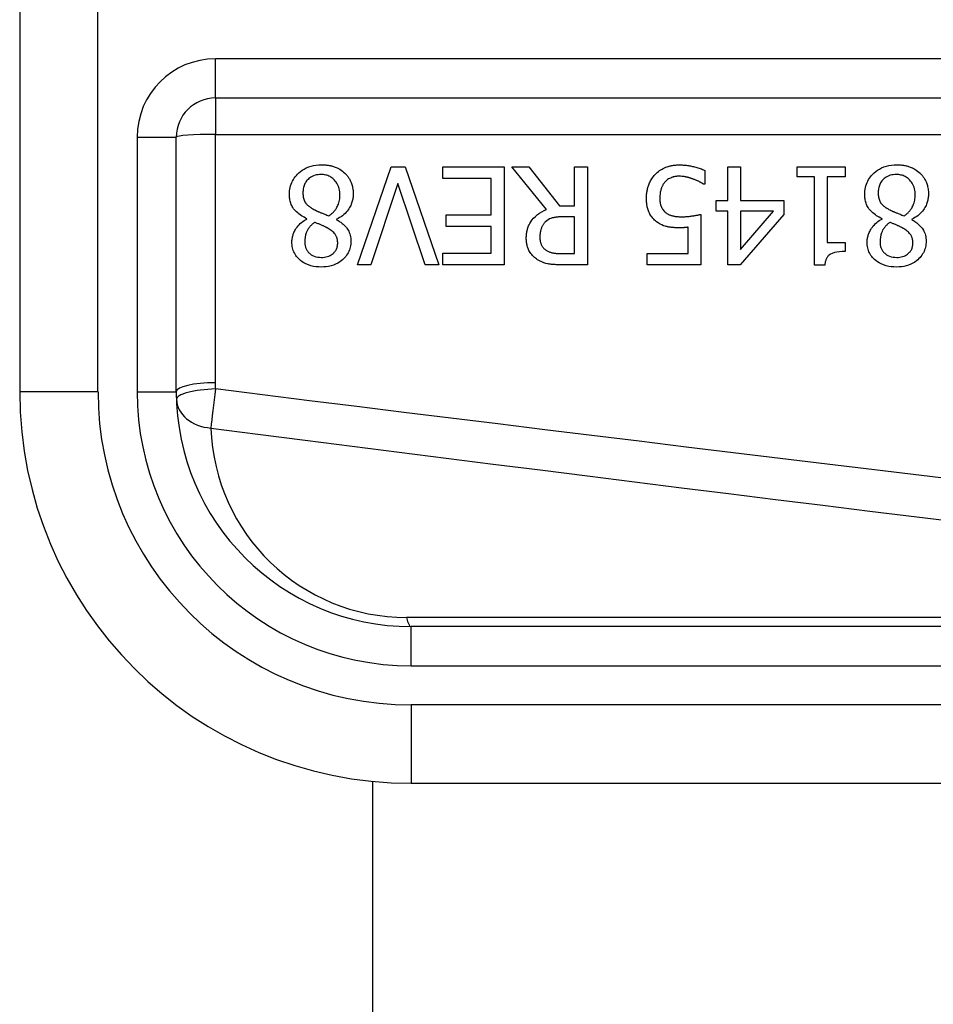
# Model space of a CAD drawing. Header units: inches. Extents: x 2 to 104, y 2 to 68.
# Tile 9 of 98: x 5.501 to 6.084, y 25.538 to 26.167. Entities that reach past the tile are written whole.
import ezdxf

# ---------------------------------------------------------------- set-up
doc = ezdxf.new("R2010")
doc.units = ezdxf.units.IN
doc.header["$LTSCALE"] = 6.250991
doc.header["$MEASUREMENT"] = 0
doc.layers.add('Visible Edges(ANSI)', color=7, linetype='Continuous', lineweight=25)
doc.layers.add('Visible Tangent Edges(ANSI)', color=7, linetype='Continuous', lineweight=25)

msp = doc.modelspace()

# ---------------------------------------------------------------- linework, layer by layer
at = {"layer": 'Visible Edges(ANSI)'}
for p, q in [((5.50132, 26.40385), (5.50132, 25.92919)), ((5.62623, 26.11657), (6.45364, 26.11657)), ((5.60125, 25.92919), (5.60125, 26.09159)), ((5.71687, 26.01011), (5.73838, 26.07256)), ((5.73838, 26.07256), (5.74734, 26.07256)), ((5.74734, 26.07256), (5.76885, 26.01011)), ((5.77128, 26.06518), (5.77128, 26.07256)), ((5.77128, 26.07256), (5.81035, 26.07256)), ((5.81035, 26.07256), (5.81035, 26.01011)), ((5.83753, 26.04539), (5.81531, 26.07256)), ((5.81531, 26.07256), (5.82609, 26.07256)), ((5.82609, 26.07256), (5.84583, 26.04771)), ((5.85535, 26.07256), (5.86365, 26.07256)), ((5.85535, 26.04771), (5.85535, 26.07256)), ((5.86365, 26.07256), (5.86365, 26.01011)), ((5.93845, 26.07034), (5.93845, 26.06148)), ((5.95323, 26.07256), (5.96127, 26.07256)), ((5.95323, 26.05111), (5.95323, 26.07256)), ((5.96127, 26.07256), (5.96127, 26.05111)), ((5.99746, 26.06619), (5.99746, 26.07256)), ((5.99746, 26.07256), (6.02793, 26.07256)), ((6.02793, 26.07256), (6.02793, 26.06619)), ((5.80205, 26.06518), (5.77128, 26.06518)), ((5.80205, 26.042), (5.80205, 26.06518)), ((6.00855, 26.06619), (5.99746, 26.06619)), ((6.00855, 26.00991), (6.00855, 26.06619)), ((6.01659, 26.06619), (6.01659, 26.02433)), ((6.02793, 26.06619), (6.01659, 26.06619)), ((5.74263, 26.06199), (5.72532, 26.01011)), ((5.75994, 26.01011), (5.74263, 26.06199)), ((5.93845, 26.06148), (5.93784, 26.06148)), ((5.94579, 26.04437), (5.94579, 26.05111)), ((5.94579, 26.05111), (5.95323, 26.05111)), ((5.96127, 26.05111), (5.98886, 26.05111)), ((5.98886, 26.05111), (5.98886, 26.0423)), ((5.84583, 26.04771), (5.85535, 26.04771)), ((5.68453, 26.03931), (5.68453, 26.03957)), ((5.70356, 26.03921), (5.70356, 26.03896)), ((5.77335, 26.03461), (5.77335, 26.042)), ((5.77335, 26.042), (5.80205, 26.042)), ((5.85535, 26.04078), (5.84806, 26.04078)), ((5.85535, 26.0173), (5.85535, 26.04078)), ((5.93587, 26.0423), (5.93587, 26.01011)), ((5.95323, 26.04437), (5.94579, 26.04437)), ((5.95323, 26.01011), (5.95323, 26.04437)), ((5.98886, 26.0423), (5.96092, 26.01011)), ((5.96127, 26.04437), (5.96127, 26.01998)), ((5.96127, 26.01998), (5.98228, 26.04437)), ((5.98228, 26.04437), (5.96127, 26.04437)), ((6.05156, 26.03931), (6.05156, 26.03957)), ((6.07059, 26.03921), (6.07059, 26.03896)), ((5.80205, 26.03461), (5.77335, 26.03461)), ((5.80205, 26.0175), (5.80205, 26.03461)), ((5.92782, 26.01745), (5.92782, 26.0341)), ((6.01659, 26.02433), (6.02793, 26.02433)), ((6.02793, 26.02433), (6.02793, 26.01861)), ((5.77128, 26.0175), (5.80205, 26.0175)), ((5.77128, 26.01011), (5.77128, 26.0175)), ((5.8471, 26.0173), (5.85535, 26.0173)), ((5.9016, 26.01011), (5.9016, 26.01745)), ((5.9016, 26.01745), (5.92782, 26.01745)), ((5.72532, 26.01011), (5.71687, 26.01011)), ((5.76885, 26.01011), (5.75994, 26.01011)), ((5.81035, 26.01011), (5.77128, 26.01011)), ((5.86365, 26.01011), (5.84755, 26.01011)), ((5.93587, 26.01011), (5.9016, 26.01011)), ((5.96092, 26.01011), (5.95323, 26.01011)), ((6.01502, 26.00991), (6.00855, 26.00991)), ((6.57484, 25.7793), (5.75114, 25.7793)), ((5.72673, 21.81158), (5.72673, 25.68057)), ((5.75114, 25.67938), (6.57484, 25.67938))]:
    msp.add_line(p, q, dxfattribs=at)
at = {"layer": 'Visible Edges(ANSI)', "flags": 128}
for points in [[(5.67345, 26.05515), (5.67348, 26.05625), (5.67356, 26.05734), (5.67371, 26.05842), (5.67392, 26.05948), (5.67419, 26.06053), (5.67453, 26.06157), (5.67494, 26.06259), (5.67541, 26.06358), (5.67595, 26.06453), (5.67654, 26.06544), (5.67719, 26.06631), (5.67789, 26.06715), (5.67864, 26.06796), (5.67949, 26.06877), (5.68047, 26.0696), (5.68158, 26.07043), (5.68282, 26.07121), (5.6842, 26.07195), (5.68571, 26.07259), (5.68727, 26.07311), (5.68887, 26.0735), (5.6905, 26.07377), (5.69214, 26.07393), (5.69379, 26.07398)], [(5.69379, 26.07398), (5.69435, 26.07398), (5.69491, 26.07396), (5.69547, 26.07394), (5.69602, 26.0739), (5.69658, 26.07385), (5.69713, 26.07379), (5.69768, 26.07372), (5.69823, 26.07364), (5.69877, 26.07354), (5.69932, 26.07343), (5.69986, 26.07331), (5.7004, 26.07318), (5.70093, 26.07303), (5.70146, 26.07287), (5.70199, 26.07269), (5.70253, 26.07249), (5.70316, 26.07224), (5.70388, 26.07193), (5.70467, 26.07154), (5.70552, 26.07108), (5.70638, 26.07053), (5.70722, 26.06994), (5.70802, 26.0693), (5.70878, 26.06862)], [(5.90677, 26.06776), (5.90742, 26.06843), (5.90811, 26.06906), (5.90883, 26.06965), (5.90958, 26.0702), (5.91036, 26.07071), (5.91116, 26.07118), (5.91199, 26.07162), (5.91283, 26.07202), (5.91363, 26.07236), (5.91439, 26.07265), (5.9151, 26.07288), (5.91576, 26.07308), (5.91636, 26.07323), (5.9169, 26.07335), (5.91742, 26.07346), (5.91793, 26.07355), (5.91845, 26.07363), (5.91897, 26.0737), (5.91949, 26.07375), (5.92001, 26.0738), (5.92053, 26.07384), (5.92105, 26.07386), (5.92158, 26.07388), (5.9221, 26.07388)], [(5.9221, 26.07388), (5.92277, 26.07387), (5.92343, 26.07386), (5.92409, 26.07383), (5.92475, 26.07379), (5.92541, 26.07374), (5.92607, 26.07368), (5.92673, 26.07361), (5.92738, 26.07353), (5.92804, 26.07344), (5.92869, 26.07333), (5.92934, 26.07322), (5.92999, 26.07309), (5.93064, 26.07295), (5.9313, 26.0728), (5.93197, 26.07264), (5.93266, 26.07246), (5.93336, 26.07226), (5.93408, 26.07205), (5.9348, 26.07182), (5.93553, 26.07156), (5.93627, 26.07129), (5.937, 26.071), (5.93773, 26.07068), (5.93845, 26.07034)], [(6.04048, 26.05515), (6.04051, 26.05625), (6.04059, 26.05734), (6.04074, 26.05842), (6.04095, 26.05948), (6.04122, 26.06053), (6.04156, 26.06157), (6.04197, 26.06259), (6.04245, 26.06358), (6.04298, 26.06453), (6.04357, 26.06544), (6.04422, 26.06631), (6.04492, 26.06715), (6.04567, 26.06796), (6.04653, 26.06877), (6.04751, 26.0696), (6.04861, 26.07043), (6.04986, 26.07121), (6.05124, 26.07195), (6.05274, 26.07259), (6.0543, 26.07311), (6.0559, 26.0735), (6.05753, 26.07377), (6.05918, 26.07393), (6.06083, 26.07398)], [(6.06083, 26.07398), (6.06138, 26.07398), (6.06194, 26.07396), (6.0625, 26.07394), (6.06305, 26.0739), (6.06361, 26.07385), (6.06416, 26.07379), (6.06471, 26.07372), (6.06526, 26.07364), (6.06581, 26.07354), (6.06635, 26.07343), (6.06689, 26.07331), (6.06743, 26.07318), (6.06796, 26.07303), (6.0685, 26.07287), (6.06903, 26.07269), (6.06956, 26.07249), (6.07019, 26.07224), (6.07091, 26.07193), (6.0717, 26.07154), (6.07255, 26.07108), (6.07342, 26.07053), (6.07425, 26.06994), (6.07505, 26.0693), (6.07581, 26.06862)], [(5.69369, 26.06776), (5.6927, 26.06773), (5.69172, 26.06764), (5.69074, 26.06748), (5.68978, 26.06724), (5.68885, 26.06693), (5.68796, 26.06654), (5.68717, 26.0661), (5.68647, 26.06564), (5.68585, 26.06515), (5.68531, 26.06466), (5.68484, 26.06417), (5.6844, 26.06365), (5.684, 26.06311), (5.68364, 26.06253), (5.68332, 26.06194), (5.68303, 26.06132), (5.68279, 26.06068), (5.68258, 26.06003), (5.68241, 26.05936), (5.68228, 26.05869), (5.68217, 26.05802), (5.68211, 26.05733), (5.68207, 26.05665), (5.68205, 26.05596)], [(5.70569, 26.0547), (5.70566, 26.0557), (5.70558, 26.05669), (5.70543, 26.05767), (5.70522, 26.05864), (5.70493, 26.05959), (5.70457, 26.06053), (5.70416, 26.0614), (5.7037, 26.0622), (5.70321, 26.06292), (5.7027, 26.06358), (5.70218, 26.06416), (5.70165, 26.06469), (5.70111, 26.06517), (5.70054, 26.06562), (5.69994, 26.06603), (5.69932, 26.0664), (5.69866, 26.06672), (5.69799, 26.06701), (5.69729, 26.06724), (5.69659, 26.06743), (5.69588, 26.06758), (5.69516, 26.06768), (5.69443, 26.06774), (5.69369, 26.06776)], [(5.70878, 26.06862), (5.70915, 26.06825), (5.70951, 26.06786), (5.70986, 26.06747), (5.71019, 26.06708), (5.71051, 26.06667), (5.71082, 26.06625), (5.71111, 26.06582), (5.71139, 26.06539), (5.71166, 26.06494), (5.71192, 26.06449), (5.71216, 26.06402), (5.71238, 26.06355), (5.7126, 26.06307), (5.71281, 26.06255), (5.71302, 26.06199), (5.71323, 26.06137), (5.71343, 26.0607), (5.71361, 26.05999), (5.71377, 26.05923), (5.71391, 26.05845), (5.71401, 26.05767), (5.71408, 26.05688), (5.71413, 26.0561), (5.71414, 26.05531)], [(5.90125, 26.05272), (5.90126, 26.05335), (5.90128, 26.05397), (5.90131, 26.05458), (5.90136, 26.0552), (5.90143, 26.05581), (5.90151, 26.05642), (5.9016, 26.05703), (5.90172, 26.05763), (5.90184, 26.05823), (5.90199, 26.05883), (5.90215, 26.05943), (5.90233, 26.06002), (5.90252, 26.06061), (5.90274, 26.06119), (5.90298, 26.06179), (5.90324, 26.06242), (5.90355, 26.06306), (5.90388, 26.06371), (5.90426, 26.06438), (5.90467, 26.06505), (5.90513, 26.06573), (5.90563, 26.06641), (5.90617, 26.06709), (5.90677, 26.06776)], [(5.92195, 26.06664), (5.92164, 26.06664), (5.92134, 26.06663), (5.92103, 26.06661), (5.92073, 26.06659), (5.92043, 26.06656), (5.92013, 26.06652), (5.91983, 26.06648), (5.91953, 26.06643), (5.91924, 26.06637), (5.91894, 26.06631), (5.91865, 26.06624), (5.91836, 26.06616), (5.91806, 26.06608), (5.91777, 26.06599), (5.91748, 26.06589), (5.9172, 26.06579), (5.9169, 26.06568), (5.91649, 26.0655), (5.91597, 26.06525), (5.91538, 26.06492), (5.91473, 26.06449), (5.91409, 26.06399), (5.9135, 26.06344), (5.91294, 26.06285)], [(5.93111, 26.06482), (5.93085, 26.06491), (5.9306, 26.065), (5.93034, 26.06508), (5.93007, 26.06517), (5.92981, 26.06525), (5.92955, 26.06534), (5.92929, 26.06542), (5.92902, 26.0655), (5.92876, 26.06558), (5.92849, 26.06566), (5.92822, 26.06574), (5.92796, 26.06581), (5.92769, 26.06588), (5.92743, 26.06595), (5.92716, 26.06602), (5.9269, 26.06609), (5.92663, 26.06615), (5.92633, 26.06622), (5.92591, 26.06631), (5.92536, 26.0664), (5.9247, 26.06649), (5.92391, 26.06657), (5.92299, 26.06662), (5.92195, 26.06664)], [(5.93784, 26.06148), (5.93771, 26.06158), (5.93756, 26.06168), (5.9374, 26.06179), (5.93722, 26.0619), (5.93703, 26.06202), (5.93684, 26.06215), (5.93662, 26.06227), (5.9364, 26.0624), (5.93616, 26.06254), (5.93591, 26.06267), (5.93565, 26.06281), (5.93538, 26.06296), (5.93509, 26.0631), (5.93479, 26.06325), (5.93448, 26.0634), (5.93416, 26.06355), (5.93382, 26.06371), (5.93347, 26.06387), (5.93311, 26.06402), (5.93273, 26.06418), (5.93235, 26.06434), (5.93195, 26.0645), (5.93153, 26.06466), (5.93111, 26.06482)], [(6.06073, 26.06776), (6.05973, 26.06773), (6.05875, 26.06764), (6.05777, 26.06748), (6.05682, 26.06724), (6.05588, 26.06693), (6.05499, 26.06654), (6.0542, 26.0661), (6.0535, 26.06564), (6.05288, 26.06515), (6.05235, 26.06466), (6.05187, 26.06417), (6.05143, 26.06365), (6.05104, 26.06311), (6.05067, 26.06253), (6.05035, 26.06194), (6.05007, 26.06132), (6.04982, 26.06068), (6.04961, 26.06003), (6.04944, 26.05936), (6.04931, 26.05869), (6.04921, 26.05802), (6.04914, 26.05733), (6.0491, 26.05665), (6.04908, 26.05596)], [(6.07272, 26.0547), (6.07269, 26.0557), (6.07261, 26.05669), (6.07246, 26.05767), (6.07225, 26.05864), (6.07196, 26.05959), (6.07161, 26.06053), (6.07119, 26.0614), (6.07073, 26.0622), (6.07024, 26.06292), (6.06973, 26.06358), (6.06921, 26.06416), (6.06869, 26.06469), (6.06814, 26.06517), (6.06757, 26.06562), (6.06697, 26.06603), (6.06635, 26.0664), (6.0657, 26.06672), (6.06502, 26.06701), (6.06433, 26.06724), (6.06362, 26.06743), (6.06291, 26.06758), (6.06219, 26.06768), (6.06146, 26.06774), (6.06073, 26.06776)], [(6.07581, 26.06862), (6.07618, 26.06825), (6.07654, 26.06786), (6.07689, 26.06747), (6.07722, 26.06708), (6.07755, 26.06667), (6.07785, 26.06625), (6.07815, 26.06582), (6.07843, 26.06539), (6.07869, 26.06494), (6.07895, 26.06449), (6.07919, 26.06402), (6.07942, 26.06355), (6.07963, 26.06307), (6.07984, 26.06255), (6.08005, 26.06199), (6.08026, 26.06137), (6.08046, 26.0607), (6.08064, 26.05999), (6.0808, 26.05923), (6.08094, 26.05845), (6.08104, 26.05767), (6.08112, 26.05688), (6.08116, 26.0561), (6.08117, 26.05531)], [(5.91294, 26.06285), (5.91273, 26.06258), (5.91252, 26.06231), (5.91232, 26.06204), (5.91213, 26.06176), (5.91195, 26.06148), (5.91177, 26.06119), (5.91161, 26.0609), (5.91145, 26.06061), (5.91129, 26.06031), (5.91115, 26.06), (5.91101, 26.05969), (5.91088, 26.05938), (5.91076, 26.05907), (5.91065, 26.05875), (5.91054, 26.05842), (5.91042, 26.05803), (5.9103, 26.05759), (5.91018, 26.05709), (5.91007, 26.05653), (5.90997, 26.0559), (5.90988, 26.0552), (5.90981, 26.05443), (5.90977, 26.05359), (5.90975, 26.05267)], [(5.68453, 26.03957), (5.68365, 26.03999), (5.68278, 26.04044), (5.68192, 26.04093), (5.68108, 26.04144), (5.68026, 26.04199), (5.67947, 26.04257), (5.67871, 26.04319), (5.67798, 26.04384), (5.67729, 26.04453), (5.67667, 26.04523), (5.67612, 26.04593), (5.67564, 26.04662), (5.67523, 26.04731), (5.67488, 26.04799), (5.67458, 26.04868), (5.67433, 26.04937), (5.67411, 26.05007), (5.67392, 26.05078), (5.67377, 26.0515), (5.67365, 26.05222), (5.67356, 26.05295), (5.6735, 26.05368), (5.67346, 26.05442), (5.67345, 26.05515)], [(5.68205, 26.05596), (5.68206, 26.05529), (5.6821, 26.05461), (5.68217, 26.05394), (5.68227, 26.05326), (5.68241, 26.0526), (5.68259, 26.05195), (5.68281, 26.05132), (5.68306, 26.05074), (5.68334, 26.05022), (5.68363, 26.04976), (5.68394, 26.04934), (5.68426, 26.04896), (5.68459, 26.04861), (5.68495, 26.04826), (5.68532, 26.04793), (5.68572, 26.0476), (5.68614, 26.04728), (5.68657, 26.04696), (5.68702, 26.04665), (5.68748, 26.04635), (5.68795, 26.04606), (5.68842, 26.04578), (5.6889, 26.0455), (5.68939, 26.04523)], [(5.69855, 26.04134), (5.699, 26.04165), (5.69944, 26.04197), (5.69987, 26.0423), (5.70029, 26.04264), (5.70069, 26.043), (5.70109, 26.04337), (5.70146, 26.04376), (5.70183, 26.04415), (5.70218, 26.04456), (5.70252, 26.04498), (5.70285, 26.04542), (5.70316, 26.04587), (5.70347, 26.04636), (5.70378, 26.0469), (5.70409, 26.04749), (5.7044, 26.04814), (5.70469, 26.04886), (5.70495, 26.04963), (5.70518, 26.05045), (5.70537, 26.05129), (5.70551, 26.05213), (5.70561, 26.05298), (5.70567, 26.05384), (5.70569, 26.0547)], [(5.71414, 26.05531), (5.71413, 26.05462), (5.71409, 26.05395), (5.71403, 26.05328), (5.71394, 26.05261), (5.71382, 26.05195), (5.71368, 26.05129), (5.71352, 26.05064), (5.71332, 26.05), (5.7131, 26.04936), (5.71286, 26.04872), (5.71257, 26.04808), (5.71224, 26.04739), (5.71185, 26.04668), (5.7114, 26.04594), (5.71089, 26.04519), (5.7103, 26.04442), (5.70964, 26.04365), (5.70889, 26.04289), (5.70809, 26.04216), (5.70725, 26.04148), (5.70638, 26.04084), (5.70547, 26.04025), (5.70453, 26.03971), (5.70356, 26.03921)], [(5.90768, 26.03764), (5.90704, 26.03815), (5.90643, 26.03868), (5.90586, 26.03924), (5.90532, 26.03983), (5.9048, 26.04045), (5.90432, 26.04109), (5.90388, 26.04177), (5.90346, 26.04246), (5.90309, 26.04316), (5.90278, 26.04384), (5.90251, 26.0445), (5.90227, 26.04515), (5.90208, 26.04579), (5.90191, 26.04642), (5.90177, 26.04703), (5.90165, 26.04766), (5.90155, 26.04828), (5.90147, 26.04891), (5.9014, 26.04955), (5.90134, 26.05019), (5.9013, 26.05082), (5.90127, 26.05146), (5.90125, 26.05209), (5.90125, 26.05272)], [(5.90975, 26.05267), (5.90975, 26.05232), (5.90976, 26.05197), (5.90978, 26.05162), (5.9098, 26.05127), (5.90982, 26.05093), (5.90985, 26.05058), (5.90989, 26.05024), (5.90994, 26.0499), (5.90999, 26.04957), (5.91005, 26.04924), (5.91012, 26.04891), (5.9102, 26.04859), (5.91028, 26.04828), (5.91038, 26.04797), (5.91048, 26.04767), (5.91059, 26.04737), (5.91073, 26.04706), (5.91091, 26.04667), (5.91116, 26.04621), (5.91147, 26.04569), (5.91186, 26.04514), (5.9123, 26.04462), (5.91278, 26.04412), (5.91329, 26.04367)], [(6.05156, 26.03957), (6.05068, 26.03999), (6.04981, 26.04044), (6.04895, 26.04093), (6.04811, 26.04144), (6.04729, 26.04199), (6.0465, 26.04257), (6.04574, 26.04319), (6.04501, 26.04384), (6.04432, 26.04453), (6.0437, 26.04523), (6.04315, 26.04593), (6.04268, 26.04662), (6.04227, 26.04731), (6.04192, 26.04799), (6.04161, 26.04868), (6.04136, 26.04937), (6.04114, 26.05007), (6.04095, 26.05078), (6.0408, 26.0515), (6.04068, 26.05222), (6.04059, 26.05295), (6.04053, 26.05368), (6.04049, 26.05442), (6.04048, 26.05515)], [(6.04908, 26.05596), (6.0491, 26.05529), (6.04914, 26.05461), (6.0492, 26.05394), (6.0493, 26.05326), (6.04944, 26.0526), (6.04962, 26.05195), (6.04984, 26.05132), (6.05009, 26.05074), (6.05037, 26.05022), (6.05066, 26.04976), (6.05097, 26.04934), (6.05129, 26.04896), (6.05162, 26.04861), (6.05198, 26.04826), (6.05236, 26.04793), (6.05276, 26.0476), (6.05317, 26.04728), (6.0536, 26.04696), (6.05405, 26.04665), (6.05451, 26.04635), (6.05498, 26.04606), (6.05545, 26.04578), (6.05594, 26.0455), (6.05642, 26.04523)], [(6.06558, 26.04134), (6.06604, 26.04165), (6.06648, 26.04197), (6.06691, 26.0423), (6.06732, 26.04264), (6.06773, 26.043), (6.06812, 26.04337), (6.0685, 26.04376), (6.06886, 26.04415), (6.06921, 26.04456), (6.06955, 26.04498), (6.06988, 26.04542), (6.07019, 26.04587), (6.0705, 26.04636), (6.07081, 26.0469), (6.07113, 26.04749), (6.07143, 26.04814), (6.07172, 26.04886), (6.07198, 26.04963), (6.07222, 26.05045), (6.0724, 26.05129), (6.07254, 26.05213), (6.07264, 26.05298), (6.0727, 26.05384), (6.07272, 26.0547)], [(6.08117, 26.05531), (6.08116, 26.05462), (6.08112, 26.05395), (6.08106, 26.05328), (6.08097, 26.05261), (6.08086, 26.05195), (6.08072, 26.05129), (6.08055, 26.05064), (6.08036, 26.05), (6.08014, 26.04936), (6.07989, 26.04872), (6.07961, 26.04808), (6.07927, 26.04739), (6.07889, 26.04668), (6.07844, 26.04594), (6.07792, 26.04519), (6.07734, 26.04442), (6.07667, 26.04365), (6.07593, 26.04289), (6.07513, 26.04216), (6.07429, 26.04148), (6.07341, 26.04084), (6.0725, 26.04025), (6.07156, 26.03971), (6.07059, 26.03921)], [(5.68939, 26.04523), (5.68959, 26.04512), (5.68979, 26.04501), (5.69, 26.04491), (5.69021, 26.0448), (5.69044, 26.04469), (5.69067, 26.04458), (5.69092, 26.04446), (5.69118, 26.04435), (5.69146, 26.04422), (5.69175, 26.0441), (5.69207, 26.04397), (5.6924, 26.04383), (5.69275, 26.04368), (5.69313, 26.04353), (5.69353, 26.04336), (5.69396, 26.04319), (5.69442, 26.04301), (5.69491, 26.04281), (5.69543, 26.0426), (5.69598, 26.04238), (5.69657, 26.04214), (5.69719, 26.04189), (5.69785, 26.04162), (5.69855, 26.04134)], [(5.82457, 26.02706), (5.82458, 26.02769), (5.8246, 26.02831), (5.82464, 26.02893), (5.8247, 26.02955), (5.82477, 26.03016), (5.82486, 26.03078), (5.82496, 26.03138), (5.82509, 26.03199), (5.82523, 26.03259), (5.8254, 26.03319), (5.82558, 26.03378), (5.82579, 26.03437), (5.82602, 26.03495), (5.82633, 26.03565), (5.82678, 26.03652), (5.82738, 26.03754), (5.82816, 26.03865), (5.82915, 26.03984), (5.83033, 26.04104), (5.83161, 26.04213), (5.83299, 26.04311), (5.83444, 26.04398), (5.83596, 26.04474), (5.83753, 26.04539)], [(6.05642, 26.04523), (6.05662, 26.04512), (6.05682, 26.04501), (6.05703, 26.04491), (6.05725, 26.0448), (6.05747, 26.04469), (6.05771, 26.04458), (6.05795, 26.04446), (6.05822, 26.04435), (6.05849, 26.04422), (6.05879, 26.0441), (6.0591, 26.04397), (6.05943, 26.04383), (6.05979, 26.04368), (6.06016, 26.04353), (6.06057, 26.04336), (6.061, 26.04319), (6.06145, 26.04301), (6.06194, 26.04281), (6.06246, 26.0426), (6.06301, 26.04238), (6.0636, 26.04214), (6.06422, 26.04189), (6.06488, 26.04162), (6.06558, 26.04134)], [(5.67502, 26.02458), (5.67503, 26.02516), (5.67506, 26.02573), (5.67512, 26.0263), (5.6752, 26.02686), (5.6753, 26.02742), (5.67542, 26.02797), (5.67556, 26.02852), (5.67572, 26.02907), (5.67591, 26.02961), (5.67611, 26.03015), (5.67634, 26.03071), (5.67663, 26.03133), (5.67697, 26.03201), (5.67737, 26.03272), (5.67783, 26.03346), (5.67836, 26.03421), (5.67896, 26.03498), (5.67964, 26.03573), (5.68036, 26.03645), (5.68112, 26.03711), (5.68192, 26.03773), (5.68276, 26.0383), (5.68363, 26.03883), (5.68453, 26.03931)], [(5.70356, 26.03896), (5.70409, 26.03865), (5.70461, 26.03832), (5.70513, 26.03799), (5.70564, 26.03764), (5.70615, 26.03728), (5.70664, 26.0369), (5.70713, 26.03652), (5.70761, 26.03612), (5.70807, 26.03571), (5.70852, 26.03528), (5.70895, 26.03485), (5.70936, 26.03439), (5.70976, 26.03393), (5.71013, 26.03345), (5.71052, 26.03291), (5.7109, 26.0323), (5.71127, 26.0316), (5.71162, 26.03083), (5.71193, 26.02995), (5.71219, 26.02901), (5.71239, 26.02806), (5.71252, 26.02709), (5.7126, 26.02612), (5.71262, 26.02514)], [(5.84806, 26.04078), (5.8477, 26.04078), (5.84733, 26.04077), (5.84697, 26.04077), (5.8466, 26.04075), (5.84624, 26.04074), (5.84587, 26.04072), (5.84551, 26.04069), (5.84514, 26.04067), (5.84478, 26.04063), (5.84442, 26.0406), (5.84405, 26.04056), (5.84369, 26.04051), (5.84333, 26.04046), (5.84297, 26.04041), (5.84261, 26.04035), (5.84225, 26.04028), (5.84189, 26.04021), (5.84154, 26.04013), (5.84101, 26.04), (5.84028, 26.03977), (5.83941, 26.0394), (5.83846, 26.03889), (5.83758, 26.03826), (5.83677, 26.03754)], [(5.91329, 26.04367), (5.91361, 26.0434), (5.91394, 26.04314), (5.91429, 26.0429), (5.91464, 26.04268), (5.91499, 26.04248), (5.91536, 26.04228), (5.91574, 26.04211), (5.91613, 26.04194), (5.91652, 26.04179), (5.91693, 26.04166), (5.91734, 26.04153), (5.91778, 26.04141), (5.91822, 26.04131), (5.91867, 26.04121), (5.91913, 26.04113), (5.9196, 26.04105), (5.92008, 26.04099), (5.92056, 26.04093), (5.92105, 26.04088), (5.92154, 26.04085), (5.92203, 26.04082), (5.92253, 26.0408), (5.92302, 26.04078), (5.92352, 26.04078)], [(5.92352, 26.04078), (5.92408, 26.04078), (5.92464, 26.04079), (5.92519, 26.04081), (5.92575, 26.04084), (5.92631, 26.04087), (5.92687, 26.04091), (5.92742, 26.04095), (5.92798, 26.041), (5.92854, 26.04106), (5.9291, 26.04113), (5.92967, 26.04121), (5.93024, 26.04128), (5.9308, 26.04137), (5.93136, 26.04146), (5.93192, 26.04155), (5.93245, 26.04164), (5.93297, 26.04173), (5.93348, 26.04182), (5.93395, 26.04191), (5.9344, 26.042), (5.93482, 26.04208), (5.93521, 26.04216), (5.93556, 26.04223), (5.93587, 26.0423)], [(6.04205, 26.02458), (6.04206, 26.02516), (6.0421, 26.02573), (6.04215, 26.0263), (6.04223, 26.02686), (6.04233, 26.02742), (6.04245, 26.02797), (6.04259, 26.02852), (6.04276, 26.02907), (6.04294, 26.02961), (6.04314, 26.03015), (6.04338, 26.03071), (6.04366, 26.03133), (6.044, 26.03201), (6.0444, 26.03272), (6.04486, 26.03346), (6.04539, 26.03421), (6.04599, 26.03498), (6.04667, 26.03573), (6.04739, 26.03645), (6.04816, 26.03711), (6.04896, 26.03773), (6.04979, 26.0383), (6.05066, 26.03883), (6.05156, 26.03931)], [(6.07059, 26.03896), (6.07112, 26.03865), (6.07164, 26.03832), (6.07216, 26.03799), (6.07267, 26.03764), (6.07318, 26.03728), (6.07368, 26.0369), (6.07416, 26.03652), (6.07464, 26.03612), (6.0751, 26.03571), (6.07555, 26.03528), (6.07598, 26.03485), (6.0764, 26.03439), (6.07679, 26.03393), (6.07717, 26.03345), (6.07755, 26.03291), (6.07793, 26.0323), (6.0783, 26.0316), (6.07865, 26.03083), (6.07896, 26.02995), (6.07923, 26.02901), (6.07942, 26.02806), (6.07955, 26.02709), (6.07963, 26.02612), (6.07965, 26.02514)], [(5.68944, 26.03719), (5.68915, 26.03696), (5.68887, 26.03674), (5.68859, 26.0365), (5.6883, 26.03626), (5.68803, 26.03602), (5.68775, 26.03577), (5.68748, 26.03552), (5.68722, 26.03526), (5.68696, 26.03499), (5.68671, 26.03472), (5.68646, 26.03445), (5.68622, 26.03417), (5.68599, 26.03388), (5.68577, 26.03359), (5.68556, 26.0333), (5.68535, 26.03299), (5.68516, 26.03269), (5.68488, 26.03221), (5.68452, 26.03146), (5.68412, 26.03045), (5.68374, 26.02918), (5.68344, 26.0277), (5.68327, 26.0262), (5.68322, 26.02469)], [(5.69825, 26.03329), (5.69807, 26.03339), (5.69787, 26.0335), (5.69764, 26.03362), (5.69739, 26.03375), (5.69711, 26.03389), (5.69682, 26.03405), (5.6965, 26.0342), (5.69617, 26.03437), (5.69582, 26.03454), (5.69545, 26.03472), (5.69507, 26.0349), (5.69468, 26.03508), (5.69428, 26.03527), (5.69386, 26.03545), (5.69344, 26.03564), (5.69301, 26.03583), (5.69257, 26.03601), (5.69212, 26.0362), (5.69168, 26.03637), (5.69123, 26.03655), (5.69078, 26.03672), (5.69033, 26.03688), (5.68989, 26.03704), (5.68944, 26.03719)], [(5.70422, 26.02418), (5.70422, 26.02451), (5.7042, 26.02484), (5.70418, 26.02518), (5.70415, 26.02551), (5.7041, 26.02583), (5.70405, 26.02616), (5.70398, 26.02648), (5.70391, 26.02681), (5.70382, 26.02713), (5.70372, 26.02744), (5.70361, 26.02775), (5.70348, 26.02807), (5.70331, 26.02842), (5.70311, 26.02881), (5.70284, 26.02924), (5.70252, 26.0297), (5.70213, 26.03019), (5.70167, 26.0307), (5.70115, 26.0312), (5.70061, 26.03167), (5.70005, 26.03211), (5.69946, 26.03253), (5.69886, 26.03292), (5.69825, 26.03329)], [(5.83677, 26.03754), (5.83649, 26.03726), (5.83621, 26.03697), (5.83595, 26.03668), (5.8357, 26.03637), (5.83547, 26.03605), (5.83525, 26.03573), (5.83504, 26.0354), (5.83484, 26.03506), (5.83465, 26.03471), (5.83448, 26.03435), (5.83432, 26.03398), (5.83416, 26.0336), (5.83402, 26.03319), (5.83388, 26.03276), (5.83376, 26.03232), (5.83365, 26.03185), (5.83354, 26.03135), (5.83346, 26.03084), (5.83338, 26.03032), (5.83332, 26.02981), (5.83328, 26.02928), (5.83325, 26.02876), (5.83323, 26.02824), (5.83323, 26.02772)], [(5.92215, 26.03375), (5.9217, 26.03375), (5.92124, 26.03375), (5.92078, 26.03376), (5.92031, 26.03378), (5.91984, 26.03379), (5.91937, 26.03382), (5.9189, 26.03385), (5.91843, 26.03388), (5.91795, 26.03392), (5.91748, 26.03397), (5.91701, 26.03402), (5.91654, 26.03408), (5.91608, 26.03414), (5.91561, 26.03421), (5.91516, 26.03429), (5.9147, 26.03438), (5.91426, 26.03448), (5.91378, 26.03459), (5.91309, 26.03478), (5.91218, 26.0351), (5.91109, 26.03556), (5.9099, 26.03616), (5.90876, 26.03686), (5.90768, 26.03764)], [(5.92782, 26.0341), (5.92762, 26.03407), (5.92742, 26.03405), (5.92722, 26.03402), (5.92702, 26.034), (5.92682, 26.03398), (5.92662, 26.03396), (5.92642, 26.03394), (5.92622, 26.03392), (5.92602, 26.0339), (5.92582, 26.03389), (5.92562, 26.03387), (5.92542, 26.03386), (5.92522, 26.03384), (5.92502, 26.03383), (5.92479, 26.03382), (5.92455, 26.03381), (5.92429, 26.03379), (5.92401, 26.03378), (5.92372, 26.03377), (5.92342, 26.03376), (5.92311, 26.03376), (5.9228, 26.03375), (5.92248, 26.03375), (5.92215, 26.03375)], [(6.05647, 26.03719), (6.05619, 26.03696), (6.0559, 26.03674), (6.05562, 26.0365), (6.05534, 26.03626), (6.05506, 26.03602), (6.05479, 26.03577), (6.05452, 26.03552), (6.05425, 26.03526), (6.05399, 26.03499), (6.05374, 26.03472), (6.0535, 26.03445), (6.05326, 26.03417), (6.05303, 26.03388), (6.0528, 26.03359), (6.05259, 26.0333), (6.05239, 26.03299), (6.05219, 26.03269), (6.05192, 26.03221), (6.05155, 26.03146), (6.05115, 26.03045), (6.05077, 26.02918), (6.05047, 26.0277), (6.0503, 26.0262), (6.05025, 26.02469)], [(6.06528, 26.03329), (6.0651, 26.03339), (6.0649, 26.0335), (6.06467, 26.03362), (6.06442, 26.03375), (6.06415, 26.03389), (6.06385, 26.03405), (6.06354, 26.0342), (6.0632, 26.03437), (6.06285, 26.03454), (6.06249, 26.03472), (6.06211, 26.0349), (6.06171, 26.03508), (6.06131, 26.03527), (6.06089, 26.03545), (6.06047, 26.03564), (6.06004, 26.03583), (6.0596, 26.03601), (6.05916, 26.0362), (6.05871, 26.03637), (6.05826, 26.03655), (6.05781, 26.03672), (6.05736, 26.03688), (6.05692, 26.03704), (6.05647, 26.03719)], [(6.07125, 26.02418), (6.07125, 26.02451), (6.07123, 26.02484), (6.07121, 26.02518), (6.07118, 26.02551), (6.07114, 26.02583), (6.07108, 26.02616), (6.07102, 26.02648), (6.07094, 26.02681), (6.07085, 26.02713), (6.07075, 26.02744), (6.07064, 26.02775), (6.07051, 26.02807), (6.07035, 26.02842), (6.07014, 26.02881), (6.06988, 26.02924), (6.06955, 26.0297), (6.06916, 26.03019), (6.0687, 26.0307), (6.06819, 26.0312), (6.06765, 26.03167), (6.06708, 26.03211), (6.06649, 26.03253), (6.06589, 26.03292), (6.06528, 26.03329)], [(5.83166, 26.0134), (5.83098, 26.01386), (5.83033, 26.01435), (5.82971, 26.01487), (5.82911, 26.01542), (5.82855, 26.016), (5.82801, 26.01661), (5.82751, 26.01725), (5.82704, 26.01792), (5.82662, 26.01859), (5.82626, 26.01923), (5.82596, 26.01985), (5.8257, 26.02045), (5.82548, 26.02103), (5.8253, 26.02159), (5.82515, 26.02212), (5.82502, 26.02266), (5.82491, 26.0232), (5.82482, 26.02375), (5.82474, 26.0243), (5.82468, 26.02485), (5.82463, 26.0254), (5.8246, 26.02596), (5.82458, 26.02651), (5.82457, 26.02706)], [(5.83323, 26.02772), (5.83323, 26.02738), (5.83324, 26.02703), (5.83326, 26.02669), (5.83329, 26.02634), (5.83333, 26.026), (5.83338, 26.02566), (5.83344, 26.02532), (5.8335, 26.02498), (5.83358, 26.02465), (5.83367, 26.02431), (5.83377, 26.02398), (5.83388, 26.02366), (5.834, 26.02333), (5.83414, 26.02301), (5.8343, 26.02267), (5.83449, 26.0223), (5.83471, 26.02193), (5.83497, 26.02154), (5.83527, 26.02114), (5.83561, 26.02075), (5.83597, 26.02039), (5.83635, 26.02004), (5.83676, 26.01972), (5.83718, 26.01942)], [(5.69379, 26.00869), (5.6921, 26.00874), (5.69042, 26.00888), (5.68875, 26.00914), (5.68711, 26.00952), (5.6855, 26.01002), (5.68399, 26.01066), (5.68267, 26.01135), (5.68154, 26.01207), (5.68058, 26.01279), (5.67979, 26.01347), (5.67913, 26.01411), (5.67853, 26.01476), (5.67797, 26.01545), (5.67746, 26.01616), (5.67699, 26.01691), (5.67656, 26.01768), (5.67619, 26.01849), (5.67587, 26.01932), (5.6756, 26.02017), (5.67538, 26.02104), (5.67522, 26.02192), (5.67511, 26.0228), (5.67504, 26.02369), (5.67502, 26.02458)], [(5.68322, 26.02469), (5.68323, 26.02418), (5.68326, 26.02369), (5.68331, 26.02319), (5.68339, 26.0227), (5.68349, 26.02222), (5.68361, 26.02174), (5.68376, 26.02126), (5.68394, 26.02079), (5.68414, 26.02033), (5.68436, 26.01989), (5.68461, 26.01946), (5.68488, 26.01904), (5.68517, 26.01864), (5.68549, 26.01826), (5.68582, 26.01788), (5.6862, 26.01751), (5.68672, 26.01705), (5.68739, 26.01656), (5.68825, 26.01606), (5.68928, 26.01561), (5.69038, 26.01527), (5.69152, 26.01504), (5.69268, 26.01491), (5.69384, 26.01487)], [(5.71262, 26.02514), (5.7126, 26.02419), (5.71252, 26.02326), (5.71239, 26.02233), (5.71221, 26.02141), (5.71197, 26.0205), (5.71167, 26.01961), (5.71131, 26.01873), (5.7109, 26.01788), (5.71043, 26.01707), (5.70991, 26.01628), (5.70935, 26.01553), (5.70873, 26.01481), (5.70807, 26.01412), (5.70731, 26.0134), (5.70642, 26.01266), (5.70539, 26.01191), (5.70422, 26.01119), (5.7029, 26.01052), (5.70146, 26.00993), (5.69997, 26.00947), (5.69846, 26.00912), (5.69691, 26.00888), (5.69536, 26.00874), (5.69379, 26.00869)], [(5.69384, 26.01487), (5.69481, 26.0149), (5.69578, 26.01499), (5.69673, 26.01515), (5.69766, 26.01539), (5.69857, 26.01571), (5.69941, 26.01609), (5.70014, 26.01651), (5.70076, 26.01693), (5.70128, 26.01734), (5.7017, 26.01773), (5.70206, 26.0181), (5.70239, 26.01848), (5.70269, 26.01889), (5.70297, 26.01931), (5.70322, 26.01975), (5.70344, 26.0202), (5.70363, 26.02068), (5.7038, 26.02116), (5.70393, 26.02165), (5.70404, 26.02215), (5.70412, 26.02265), (5.70418, 26.02316), (5.70421, 26.02367), (5.70422, 26.02418)], [(6.06083, 26.00869), (6.05914, 26.00874), (6.05745, 26.00888), (6.05578, 26.00914), (6.05414, 26.00952), (6.05254, 26.01002), (6.05102, 26.01066), (6.0497, 26.01135), (6.04857, 26.01207), (6.04761, 26.01279), (6.04682, 26.01347), (6.04617, 26.01411), (6.04556, 26.01476), (6.045, 26.01545), (6.04449, 26.01616), (6.04402, 26.01691), (6.0436, 26.01768), (6.04322, 26.01849), (6.0429, 26.01932), (6.04263, 26.02017), (6.04242, 26.02104), (6.04225, 26.02192), (6.04214, 26.0228), (6.04207, 26.02369), (6.04205, 26.02458)], [(6.05025, 26.02469), (6.05026, 26.02418), (6.05029, 26.02369), (6.05034, 26.02319), (6.05042, 26.0227), (6.05052, 26.02222), (6.05064, 26.02174), (6.05079, 26.02126), (6.05097, 26.02079), (6.05117, 26.02033), (6.05139, 26.01989), (6.05164, 26.01946), (6.05191, 26.01904), (6.05221, 26.01864), (6.05252, 26.01826), (6.05286, 26.01788), (6.05323, 26.01751), (6.05375, 26.01705), (6.05443, 26.01656), (6.05528, 26.01606), (6.05631, 26.01561), (6.05742, 26.01527), (6.05856, 26.01504), (6.05971, 26.01491), (6.06088, 26.01487)], [(6.07965, 26.02514), (6.07963, 26.02419), (6.07955, 26.02326), (6.07943, 26.02233), (6.07924, 26.02141), (6.079, 26.0205), (6.0787, 26.01961), (6.07834, 26.01873), (6.07793, 26.01788), (6.07746, 26.01707), (6.07694, 26.01628), (6.07638, 26.01553), (6.07577, 26.01481), (6.07511, 26.01412), (6.07434, 26.0134), (6.07345, 26.01266), (6.07242, 26.01191), (6.07125, 26.01119), (6.06993, 26.01052), (6.06849, 26.00993), (6.06701, 26.00947), (6.06549, 26.00912), (6.06394, 26.00888), (6.06239, 26.00874), (6.06083, 26.00869)], [(6.06088, 26.01487), (6.06185, 26.0149), (6.06281, 26.01499), (6.06376, 26.01515), (6.06469, 26.01539), (6.0656, 26.01571), (6.06644, 26.01609), (6.06717, 26.01651), (6.06779, 26.01693), (6.06831, 26.01734), (6.06873, 26.01773), (6.06909, 26.0181), (6.06942, 26.01848), (6.06972, 26.01889), (6.07, 26.01931), (6.07025, 26.01975), (6.07047, 26.0202), (6.07067, 26.02068), (6.07083, 26.02116), (6.07096, 26.02165), (6.07107, 26.02215), (6.07115, 26.02265), (6.07121, 26.02316), (6.07124, 26.02367), (6.07125, 26.02418)], [(5.84755, 26.01011), (5.84707, 26.01011), (5.84659, 26.01011), (5.8461, 26.01012), (5.8456, 26.01013), (5.8451, 26.01014), (5.8446, 26.01016), (5.84409, 26.01018), (5.84358, 26.0102), (5.84307, 26.01023), (5.84257, 26.01026), (5.84206, 26.0103), (5.84155, 26.01034), (5.84105, 26.01038), (5.84055, 26.01043), (5.84006, 26.01049), (5.83957, 26.01055), (5.83909, 26.01061), (5.83861, 26.01069), (5.83799, 26.01079), (5.83703, 26.01101), (5.8358, 26.01138), (5.83438, 26.01193), (5.83299, 26.01261), (5.83166, 26.0134)], [(5.83718, 26.01942), (5.83755, 26.01919), (5.83794, 26.01897), (5.83833, 26.01877), (5.83873, 26.01858), (5.83914, 26.01841), (5.83956, 26.01825), (5.83998, 26.01812), (5.84041, 26.01799), (5.84084, 26.01788), (5.84128, 26.01778), (5.84173, 26.0177), (5.84218, 26.01762), (5.84264, 26.01755), (5.8431, 26.0175), (5.84356, 26.01745), (5.84401, 26.01741), (5.84445, 26.01738), (5.84488, 26.01735), (5.8453, 26.01733), (5.84571, 26.01732), (5.84609, 26.01731), (5.84645, 26.0173), (5.84679, 26.0173), (5.8471, 26.0173)], [(6.02793, 26.01861), (6.02618, 26.01858), (6.02446, 26.01846), (6.02278, 26.01824), (6.02121, 26.0179), (6.01979, 26.01744), (6.01873, 26.01695), (6.01804, 26.01651), (6.01764, 26.0162), (6.01732, 26.0159), (6.01703, 26.01559), (6.01676, 26.01525), (6.01651, 26.01489), (6.01628, 26.01452), (6.01608, 26.01414), (6.01589, 26.01374), (6.01573, 26.01333), (6.01559, 26.01292), (6.01546, 26.0125), (6.01535, 26.01208), (6.01526, 26.01165), (6.01518, 26.01121), (6.01512, 26.01078), (6.01506, 26.01034), (6.01502, 26.00991)]]:
    msp.add_lwpolyline(points, dxfattribs=at)
at = {"layer": 'Visible Edges(ANSI)'}
for centre, radius, start, end in [((5.62623, 26.09159), 0.02498, 90, 180), ((5.75114, 25.92919), 0.24982, 180, 270), ((5.75114, 25.92919), 0.14989, 180, 270)]:
    msp.add_arc(centre, radius, start, end, dxfattribs=at)
at = {"layer": 'Visible Tangent Edges(ANSI)'}
for p, q in [((5.55128, 25.92919), (5.55128, 26.40385)), ((5.62623, 26.11657), (5.62623, 26.14155)), ((6.45364, 26.14155), (5.62623, 26.14155)), ((5.62623, 26.11657), (5.62623, 26.09335)), ((5.57627, 26.09159), (5.60125, 26.09159)), ((5.57627, 26.09159), (5.57627, 25.92919)), ((5.62623, 25.93491), (5.62623, 26.09335)), ((5.62623, 26.09335), (6.45364, 26.09335)), ((5.55128, 25.92919), (5.50132, 25.92919)), ((5.57627, 25.92919), (5.60125, 25.92919)), ((6.44508, 25.78513), (5.74819, 25.78513)), ((5.75114, 25.75432), (5.75114, 25.7793)), ((5.75114, 25.75432), (6.57484, 25.75432)), ((6.57484, 25.72934), (5.75114, 25.72934)), ((5.75114, 25.72934), (5.75114, 25.67938))]:
    msp.add_line(p, q, dxfattribs=at)
at = {"layer": 'Visible Tangent Edges(ANSI)', "flags": 128}
for points in [[(5.62629, 25.93094), (5.62629, 25.93111), (5.62628, 25.93127), (5.62628, 25.93144), (5.62627, 25.9316), (5.62627, 25.93177), (5.62627, 25.93193), (5.62626, 25.9321), (5.62626, 25.93226), (5.62625, 25.93243), (5.62625, 25.93259), (5.62625, 25.93276), (5.62625, 25.93292), (5.62624, 25.93309), (5.62624, 25.93326), (5.62624, 25.93342), (5.62624, 25.93359), (5.62623, 25.93375), (5.62623, 25.93392), (5.62623, 25.93408), (5.62623, 25.93425), (5.62623, 25.93441), (5.62623, 25.93458), (5.62623, 25.93474), (5.62623, 25.93491)], [(6.10672, 25.87217), (6.07668, 25.87576), (6.04665, 25.87936), (6.01662, 25.88298), (5.98659, 25.8866), (5.95656, 25.89024), (5.92653, 25.89388), (5.8965, 25.89754), (5.86648, 25.90121), (5.83645, 25.90489), (5.80643, 25.90857), (5.7764, 25.91228), (5.74638, 25.91599), (5.71636, 25.91971), (5.68633, 25.92344), (5.65631, 25.92719), (5.62629, 25.93094)], [(5.62335, 25.90598), (5.65337, 25.90212), (5.68339, 25.89828), (5.71341, 25.89445), (5.74343, 25.89063), (5.77345, 25.88682), (5.80348, 25.88302), (5.8335, 25.87923), (5.86353, 25.87546), (5.89356, 25.87169), (5.92358, 25.86794), (5.95361, 25.86419), (5.98364, 25.86046), (6.01367, 25.85674), (6.0437, 25.85303), (6.07374, 25.84933), (6.10377, 25.84564)]]:
    msp.add_lwpolyline(points, dxfattribs=at)
at = {"layer": 'Visible Tangent Edges(ANSI)'}
for centre, radius, start, end in [((5.62623, 26.09159), 0.04996, 90, 180), ((5.75114, 25.92919), 0.19985, 180, 270), ((5.75114, 25.92919), 0.17487, 180, 270), ((5.74819, 25.91004), 0.12491, 181.86625, 270)]:
    msp.add_arc(centre, radius, start, end, dxfattribs=at)
for centre, major_axis, ratio, start_param, end_param in [((5.62623, 26.09159), (-0.02498, 0), 0.07065, 4.712389, 6.283185), ((5.62623, 25.92919), (-0.02498, 0), 0.228742, 4.712389, 6.283185), ((5.62629, 25.92513), (-0.02497, -0.00081), 0.232745, 4.704805, 6.283185), ((5.62629, 25.92513), (0.00319, 0.02478), 0.030516, 1.33773, 2.458093), ((5.62629, 25.92513), (-0.02497, -0.00081), 0.770235, 0, 1.427427), ((5.75114, 25.80429), (0, -0.02498), 0.183721, 5.58589, 6.283185)]:
    msp.add_ellipse(centre, major_axis=major_axis, ratio=ratio, start_param=start_param, end_param=end_param, dxfattribs=at)

doc.saveas('drawing.dxf')
